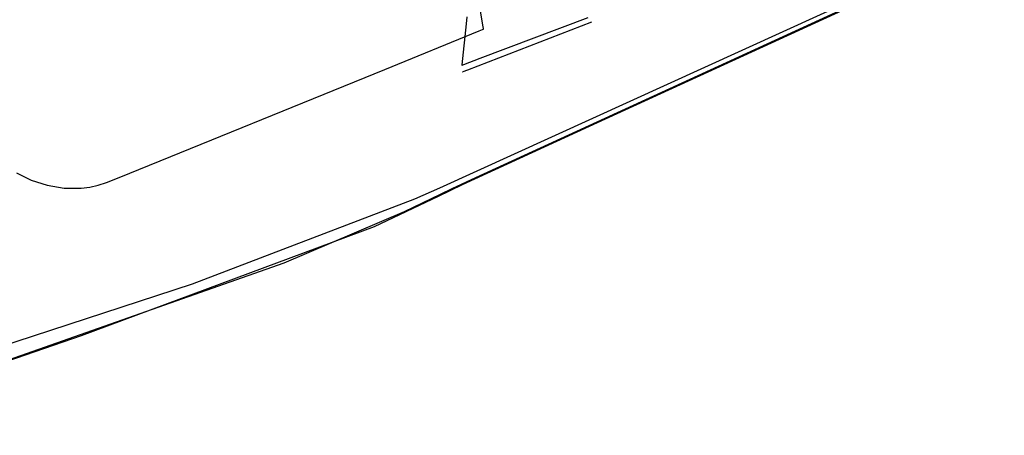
# Model space of a CAD drawing. Extents: x -3.57 to 3.57, y -2.08 to 2.06.
# Tile 168 of 219: x 0.63 to 2.54, y -1.31 to -0.5. Entities that reach past the tile are written whole.
import ezdxf

# ---------------------------------------------------------------- set-up
doc = ezdxf.new("R2010")
doc.units = 0

msp = doc.modelspace()

# ---------------------------------------------------------------- linework, layer by layer
at = {"layer": 'Layer 1', "color": 7, "linetype": 'CONTINUOUS'}
for p, q in [((2.540791, -0.326424), (1.446396, -0.826381)), ((1.737059, -0.706265), (2.454833, -0.376706)), ((1.516704, -0.805688), (2.423705, -0.388921)), ((1.530307, -0.510353), (1.521692, -0.458669)), ((1.4989, -0.494429), (1.497633, -0.507846)), ((1.524841, -0.574673), (1.73408, -0.495625)), ((1.497633, -0.507846), (1.48944, -0.587266)), ((1.500757, -0.596857), (1.741071, -0.503705)), ((1.531416, -0.517006), (1.530307, -0.510353)), ((1.339877, -0.596317), (1.523146, -0.521212)), ((1.523146, -0.521212), (1.529708, -0.518521)), ((1.529708, -0.518521), (1.531219, -0.517901)), ((1.531219, -0.517901), (1.531513, -0.51778)), ((1.531519, -0.517625), (1.531416, -0.517006)), ((1.531513, -0.51778), (1.531538, -0.51777)), ((1.531541, -0.517752), (1.531519, -0.517625)), ((1.531538, -0.51777), (1.531543, -0.517768)), ((1.531543, -0.517764), (1.531541, -0.517752)), ((1.531543, -0.517767), (1.531543, -0.517764)), ((1.531543, -0.517768), (1.531543, -0.517767)), ((1.531543, -0.517767), (1.531543, -0.517767)), ((1.531543, -0.517768), (1.531543, -0.517768)), ((1.531543, -0.517768), (1.531543, -0.517768)), ((1.531543, -0.517768), (1.531543, -0.517768)), ((1.531543, -0.517768), (1.531543, -0.517768)), ((1.531543, -0.517768), (1.531543, -0.517768)), ((1.531543, -0.517768), (1.531543, -0.517768)), ((1.531543, -0.517768), (1.531543, -0.517768)), ((1.489358, -0.588045), (1.489354, -0.588079)), ((1.489354, -0.588079), (1.489354, -0.588079)), ((1.489354, -0.588079), (1.489354, -0.588079)), ((1.489354, -0.588079), (1.489354, -0.588079)), ((1.489354, -0.588079), (1.489355, -0.588079)), ((1.489355, -0.588078), (1.489359, -0.588077)), ((1.489355, -0.588079), (1.489355, -0.588078)), ((1.48944, -0.587266), (1.489358, -0.588045)), ((1.489359, -0.588077), (1.489374, -0.588071)), ((1.489374, -0.588071), (1.489432, -0.588049)), ((1.489432, -0.588049), (1.490053, -0.587815)), ((1.490053, -0.587815), (1.493061, -0.586678)), ((1.493061, -0.586678), (1.524841, -0.574673)), ((0.825281, -0.806021), (1.339877, -0.596317)), ((1.49076, -0.600732), (1.49076, -0.600732)), ((1.49076, -0.600732), (1.49076, -0.600732)), ((1.49076, -0.600732), (1.49076, -0.600732)), ((1.49076, -0.600732), (1.49076, -0.600732)), ((1.49076, -0.600732), (1.49076, -0.600732)), ((1.49076, -0.600732), (1.49076, -0.600732)), ((1.49076, -0.600732), (1.490761, -0.600732)), ((1.490761, -0.600732), (1.490765, -0.60073)), ((1.490765, -0.60073), (1.490804, -0.600715)), ((1.490804, -0.600715), (1.490998, -0.60064)), ((1.490998, -0.60064), (1.491838, -0.600314)), ((1.491838, -0.600314), (1.500757, -0.596857)), ((1.490876, -0.819683), (1.737059, -0.706265)), ((0.62647, -0.796971), (0.654641, -0.810789)), ((0.654641, -0.810789), (0.685642, -0.820796)), ((0.784686, -0.820988), (0.800643, -0.815755)), ((0.800643, -0.815755), (0.825281, -0.806021)), ((1.444309, -0.841884), (1.490876, -0.819683)), ((1.470583, -0.82704), (1.516704, -0.805688)), ((0.685642, -0.820796), (0.718379, -0.826296)), ((0.718379, -0.826296), (0.751758, -0.826592)), ((0.751758, -0.826592), (0.768347, -0.824571)), ((0.768347, -0.824571), (0.784686, -0.820988)), ((1.378156, -0.871744), (1.447938, -0.837985)), ((1.446396, -0.826381), (1.397472, -0.847739)), ((1.447938, -0.837985), (1.470583, -0.82704)), ((1.397472, -0.847739), (0.966677, -1.012627)), ((1.320184, -0.900604), (1.444309, -0.841884)), ((1.144804, -0.971438), (1.378156, -0.871744)), ((0.752357, -1.112669), (1.320184, -0.900604)), ((0.599918, -1.163632), (1.144804, -0.971438)), ((0.966677, -1.012627), (0.072924, -1.306028)), ((0.383556, -1.23848), (0.752357, -1.112669))]:
    msp.add_line(p, q, dxfattribs=at)

doc.saveas('drawing.dxf')
